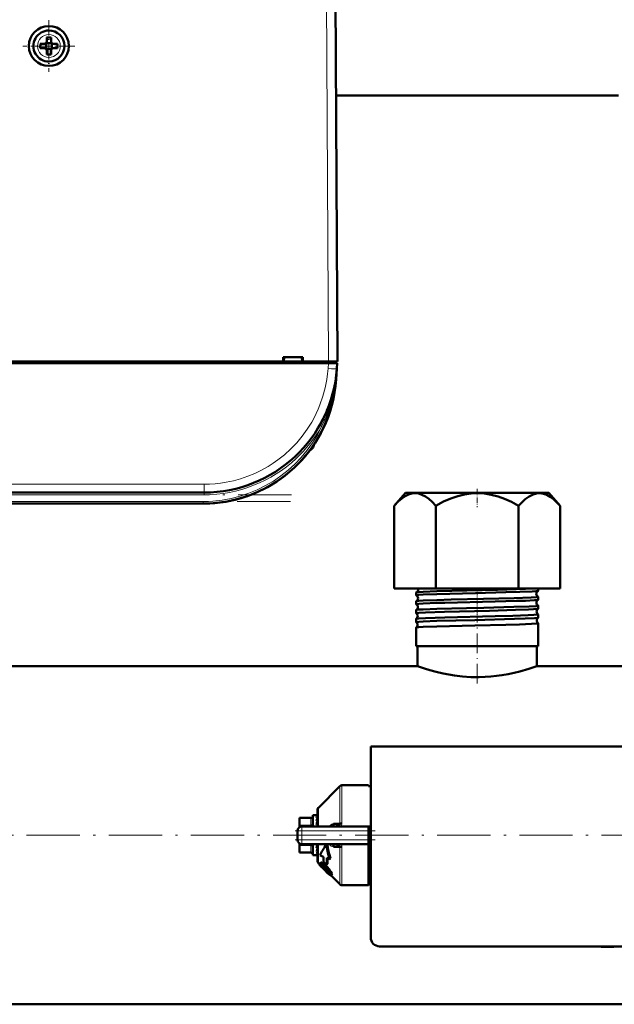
# Model space of a CAD drawing. Extents: x -1358 to 1757, y -1497 to 607.
# Tile 7 of 97: x 34 to 168, y -1493 to -1271. Entities that reach past the tile are written whole.
import ezdxf

# ---------------------------------------------------------------- set-up
doc = ezdxf.new("R2010")
doc.units = 0
doc.linetypes.add('DASHDOT', pattern=[18.5, 12, -3, 0.5, -3])

msp = doc.modelspace()

# ---------------------------------------------------------------- linework, layer by layer
at = {"color": 7, "lineweight": 18}
for p, q in [((102.86, -1266.16), (103.29, -1348.22)), ((40.27, -1274.64), (40.3, -1274.64)), ((37.72, -1277.24), (37.72, -1277.21)), ((42.87, -1277.19), (42.87, -1277.21)), ((40.32, -1279.78), (40.3, -1279.78)), ((103.18, -1349.81), (103.27, -1348.62)), ((103.3, -1348.22), (103.3, -1348.62)), ((105.17, -1349.92), (105.18, -1349.81)), ((104.95, -1352.31), (105, -1352.31)), ((101.44, -1362.65), (101.31, -1362.58)), ((101.75, -1362.81), (101.44, -1362.65)), ((99.94, -1367.01), (99.94, -1367.29)), ((75.25, -1375.86), (-121.67, -1375.86)), ((75.25, -1375.86), (75.25, -1377.72)), ((75.25, -1378.22), (-121.67, -1378.22)), ((75.25, -1378.22), (75.25, -1377.72)), ((75.08, -1379.72), (-121.5, -1379.72)), ((75.08, -1379.72), (75.08, -1380.22)), ((105.83, -1452.29), (105.83, -1443.83)), ((106.33, -1443.63), (106.33, -1452.25)), ((101, -1448.67), (101, -1452.88)), ((99.29, -1451.13), (96.79, -1451.13)), ((99.29, -1450.99), (99.29, -1451.13)), ((99.29, -1452.57), (99.29, -1451.13)), ((97.29, -1453.88), (96.29, -1453.88)), ((96.79, -1452.57), (99.29, -1452.57)), ((97.29, -1453.88), (97.29, -1452.88)), ((97.29, -1453.88), (97.29, -1455.88)), ((112.29, -1453.88), (97.29, -1453.88)), ((99.29, -1452.57), (99.29, -1452.88)), ((97.29, -1455.88), (96.29, -1455.88)), ((97.29, -1455.88), (112.29, -1455.88)), ((97.29, -1456.88), (97.29, -1455.88)), ((99.29, -1457.19), (96.79, -1457.19)), ((99.29, -1456.88), (99.29, -1457.19)), ((99.29, -1458.63), (99.29, -1457.19)), ((101, -1461.09), (101, -1456.88)), ((105.83, -1465.92), (105.83, -1457.46)), ((106.33, -1457.51), (106.33, -1466.13)), ((96.79, -1458.63), (99.29, -1458.63)), ((99.29, -1458.63), (99.29, -1458.77)), ((101.76, -1461.03), (101.6, -1461.18)), ((101.76, -1461.55), (101.67, -1461.64)), ((101.94, -1461.76), (101.8, -1461.91)), ((102.25, -1462.14), (102.11, -1462.29)), ((102.52, -1461.52), (102.36, -1461.67)), ((102.7, -1462.61), (102.55, -1462.76)), ((103.3, -1462.33), (103.14, -1462.49)), ((103.13, -1463.03), (102.98, -1463.17)), ((103.59, -1463.46), (103.48, -1463.58)), ((103.85, -1463.13), (103.7, -1463.28)), ((104.07, -1463.67), (103.92, -1463.82))]:
    msp.add_line(p, q, dxfattribs=at)
at = {"color": 7, "lineweight": 50}
for p, q in [((105.29, -1348.22), (104.86, -1266.16)), ((39.66, -1276.58), (39.65, -1276.57)), ((39.66, -1276.58), (39.66, -1277.85)), ((40.93, -1276.58), (39.66, -1276.58)), ((39.8, -1275.29), (39.8, -1276.21)), ((40.8, -1276.21), (40.8, -1275.29)), ((40.94, -1276.57), (40.93, -1276.58)), ((40.93, -1276.58), (40.93, -1277.85)), ((38.37, -1276.71), (39.3, -1276.71)), ((38.37, -1277.71), (39.3, -1277.71)), ((39.66, -1277.85), (39.65, -1277.86)), ((39.66, -1277.85), (40.93, -1277.85)), ((39.8, -1278.21), (39.8, -1279.13)), ((40.8, -1278.21), (40.8, -1279.13)), ((40.93, -1277.85), (40.94, -1277.86)), ((42.22, -1276.71), (41.3, -1276.71)), ((42.22, -1277.71), (41.3, -1277.71)), ((168.6, -1288.33), (104.98, -1288.33)), ((105.18, -1326.71), (105.18, -1326.17)), ((93.09, -1348.22), (93.09, -1347.22)), ((93.09, -1347.22), (97.49, -1347.22)), ((93.29, -1347.22), (93.23, -1348.22)), ((97.29, -1347.22), (97.36, -1348.22)), ((97.49, -1347.22), (97.49, -1348.22)), ((103.27, -1348.62), (-149.69, -1348.62)), ((-15.51, -1348.22), (93.09, -1348.22)), ((93.09, -1348.22), (93.23, -1348.22)), ((93.14, -1348.22), (97.44, -1348.22)), ((97.36, -1348.22), (97.49, -1348.22)), ((97.49, -1348.22), (103.29, -1348.22)), ((105.26, -1348.62), (103.27, -1348.62)), ((104.99, -1348.62), (104.99, -1348.22)), ((105.26, -1348.62), (105.18, -1349.81)), ((105.18, -1349.81), (105, -1352.31)), ((104.84, -1352.64), (104.85, -1352.64)), ((104.85, -1352.63), (104.85, -1352.63)), ((104.9, -1352.3), (104.91, -1352.25)), ((104.96, -1352.3), (104.91, -1352.68)), ((104.95, -1352.31), (104.91, -1352.67)), ((98.13, -1369.41), (97.83, -1369.77)), ((98.1, -1369.45), (97.83, -1369.77)), ((97.13, -1370.56), (97.33, -1370.33)), ((97.15, -1370.53), (97.13, -1370.55)), ((97.14, -1370.54), (97.13, -1370.55)), ((97.13, -1370.56), (97.14, -1370.55)), ((97.13, -1370.55), (97.13, -1370.55)), ((97.17, -1370.51), (97.16, -1370.52)), ((97.45, -1370.21), (97.3, -1370.37)), ((97.44, -1370.22), (97.3, -1370.37)), ((97.31, -1370.36), (97.37, -1370.29)), ((97.81, -1369.79), (97.79, -1369.82)), ((75.25, -1377.72), (-121.67, -1377.72)), ((120.66, -1377.83), (118.11, -1380.69)), ((150.94, -1377.83), (120.66, -1377.83)), ((152.92, -1377.83), (150.94, -1377.83)), ((152.92, -1377.83), (155.47, -1380.69)), ((75.08, -1380.22), (-121.5, -1380.22)), ((118.11, -1399.33), (118.11, -1380.7)), ((127.45, -1399.33), (127.45, -1380.7)), ((146.13, -1399.33), (146.13, -1380.7)), ((155.47, -1399.33), (155.47, -1380.7)), ((118.11, -1399.33), (127.45, -1399.33)), ((123.03, -1400.85), (123.03, -1400.22)), ((127.45, -1399.33), (146.13, -1399.33)), ((146.13, -1399.33), (155.47, -1399.33)), ((150.55, -1399.84), (150.55, -1399.33)), ((123.03, -1402.87), (123.03, -1402.2)), ((150.55, -1401.86), (150.55, -1401.21)), ((123.03, -1404.89), (123.03, -1404.18)), ((150.55, -1403.88), (150.55, -1403.19)), ((150.55, -1405.9), (150.55, -1405.17)), ((123.03, -1406.91), (123.03, -1406.16)), ((150.55, -1412.33), (150.55, -1407.15)), ((123.03, -1412.33), (123.03, -1408.14)), ((123.61, -1412.33), (123.03, -1412.33)), ((123.34, -1416.83), (123.34, -1412.33)), ((150.55, -1412.33), (123.61, -1412.33)), ((150.24, -1416.83), (150.24, -1412.33)), ((123.34, -1416.83), (0.94, -1416.83)), ((272.64, -1416.83), (150.24, -1416.83)), ((196.79, -1434.88), (112.79, -1434.88)), ((112.79, -1434.88), (112.79, -1477.88)), ((101, -1448.67), (105.83, -1443.83)), ((106.33, -1443.63), (112.29, -1443.63)), ((112.29, -1443.81), (112.29, -1443.63)), ((112.79, -1443.81), (112.29, -1443.81)), ((100.79, -1452.88), (100.79, -1449.16)), ((96.79, -1450.99), (96.79, -1451.13)), ((99.29, -1450.99), (96.79, -1450.99)), ((96.79, -1452.57), (96.79, -1451.13)), ((99.79, -1450.38), (99.79, -1452.88)), ((100.62, -1450.38), (99.79, -1450.38)), ((100.61, -1450.38), (100.62, -1450.38)), ((100.79, -1450.38), (100.61, -1450.38)), ((100.79, -1450.53), (100.61, -1450.53)), ((100.79, -1450.95), (100.61, -1450.95)), ((100.79, -1451.62), (100.61, -1451.62)), ((100.79, -1451.34), (100.78, -1451.62)), ((100.79, -1451.42), (100.78, -1451.62)), ((100.78, -1451.47), (100.79, -1451.49)), ((96.29, -1455.88), (96.29, -1453.88)), ((96.44, -1453.35), (96.45, -1453.33)), ((96.79, -1452.57), (96.79, -1453.01)), ((97.29, -1452.88), (112.29, -1452.88)), ((100.79, -1452.49), (100.61, -1452.49)), ((100.74, -1452.88), (100.79, -1452.6)), ((100.79, -1452.03), (100.77, -1452.49)), ((100.78, -1452.27), (100.79, -1452.34)), ((100.79, -1452.81), (100.79, -1452.88)), ((104.43, -1452.31), (105.83, -1452.29)), ((104.63, -1452.88), (104.61, -1452.88)), ((112.29, -1452.88), (112.29, -1453.88)), ((112.29, -1452.88), (112.79, -1452.88)), ((112.29, -1453.88), (112.29, -1455.88)), ((112.29, -1455.88), (112.29, -1456.88)), ((96.44, -1456.4), (96.45, -1456.42)), ((96.79, -1456.82), (96.79, -1456.75)), ((96.79, -1457.19), (96.79, -1456.82)), ((96.79, -1458.63), (96.79, -1457.19)), ((97.29, -1456.88), (112.29, -1456.88)), ((99.79, -1456.88), (99.79, -1457.13)), ((99.79, -1457.13), (99.79, -1459.38)), ((100.79, -1457.77), (100.61, -1457.77)), ((100.75, -1457.13), (100.79, -1456.94)), ((100.79, -1457.49), (100.76, -1457.09)), ((100.79, -1457.36), (100.77, -1457.04)), ((100.79, -1458.06), (100.78, -1457.9)), ((100.79, -1458.16), (100.78, -1457.93)), ((100.79, -1460.59), (100.79, -1456.88)), ((103.1, -1457.12), (102.86, -1456.88)), ((105.83, -1457.46), (104.43, -1457.45)), ((104.63, -1456.88), (104.61, -1456.88)), ((105.83, -1457.46), (105.83, -1457.42)), ((112.29, -1466.13), (112.29, -1456.88)), ((96.79, -1458.63), (96.79, -1458.77)), ((99.29, -1458.77), (96.79, -1458.77)), ((100.72, -1459.38), (99.79, -1459.38)), ((100.79, -1458.54), (100.61, -1458.54)), ((100.79, -1459.07), (100.61, -1459.07)), ((100.79, -1459.35), (100.61, -1459.35)), ((102.2, -1459.71), (101.4, -1459.4)), ((102.93, -1459.98), (103.57, -1460.23)), ((103.76, -1460.04), (103.57, -1460.23)), ((101.39, -1461.48), (101, -1461.09)), ((101.53, -1461.05), (101.38, -1461.2)), ((101.69, -1461.93), (101.66, -1461.95)), ((101.68, -1461.93), (101.66, -1461.95)), ((101.8, -1461.91), (101.67, -1461.64)), ((102.91, -1461.49), (102.2, -1460.98)), ((102.57, -1462.78), (102.55, -1462.76)), ((102.7, -1462.61), (102.72, -1462.63)), ((103.07, -1461.33), (102.91, -1461.49)), ((103.48, -1463.58), (102.98, -1463.17)), ((103.13, -1463.03), (103.55, -1463.39)), ((105.83, -1465.92), (103.87, -1463.96)), ((104.06, -1463.8), (103.91, -1463.95)), ((112.29, -1463.4), (112.29, -1463.63)), ((112.76, -1463.4), (112.29, -1463.4)), ((106.33, -1466.13), (112.29, -1466.13)), ((112.79, -1465.95), (112.29, -1465.95)), ((114.79, -1479.88), (194.79, -1479.88)), ((164.72, -1479.88), (164.72, -1479.98)), ((166.22, -1479.98), (164.72, -1479.98)), ((166.22, -1479.88), (166.22, -1479.98)), ((166.22, -1479.98), (167.58, -1479.98)), ((167.58, -1479.88), (167.58, -1479.98)), ((416.79, -1492.93), (-143.21, -1492.93))]:
    msp.add_line(p, q, dxfattribs=at)
at = {"color": 7, "linetype": 'DASHDOT', "lineweight": 18, "ltscale": 0.292502}
msp.add_line((40.3, -1271.36), (40.3, -1283.06), dxfattribs=at)
at = {"color": 7, "linetype": 'DASHDOT', "lineweight": 18, "ltscale": 0.2925}
msp.add_line((46.15, -1277.21), (34.45, -1277.21), dxfattribs=at)
at = {"color": 7, "linetype": 'DASHDOT', "lineweight": 18, "ltscale": 0.012015}
msp.add_line((103.3, -1348.18), (103.3, -1348.66), dxfattribs=at)
at = {"color": 7, "linetype": 'DASHDOT', "lineweight": 18}
for p, q in [((94.95, -1378.22), (-141.36, -1378.22)), ((94.74, -1379.72), (-141.15, -1379.72)), ((472.79, -1454.88), (-199.21, -1454.88))]:
    msp.add_line(p, q, dxfattribs=at)
at = {"color": 7, "linetype": 'DASHDOT', "lineweight": 18, "ltscale": 0.103619}
msp.add_line((136.79, -1376.9), (136.79, -1381.04), dxfattribs=at)
at = {"color": 7, "linetype": 'DASHDOT', "lineweight": 18, "ltscale": 0.042801}
msp.add_line((136.79, -1400.9), (136.79, -1399.19), dxfattribs=at)
at = {"color": 7, "linetype": 'DASHDOT', "lineweight": 18, "ltscale": 0.047443}
msp.add_line((136.79, -1402.93), (136.79, -1401.03), dxfattribs=at)
at = {"color": 7, "linetype": 'DASHDOT', "lineweight": 18, "ltscale": 0.048502}
msp.add_line((136.79, -1404.96), (136.79, -1403.02), dxfattribs=at)
at = {"color": 7, "linetype": 'DASHDOT', "lineweight": 18, "ltscale": 0.049722}
msp.add_line((136.79, -1406.98), (136.79, -1404.99), dxfattribs=at)
at = {"color": 7, "linetype": 'DASHDOT', "lineweight": 18, "ltscale": 0.37103}
msp.add_line((136.79, -1420.74), (136.79, -1405.9), dxfattribs=at)
at = {"color": 7, "linetype": 'DASHDOT', "lineweight": 18, "ltscale": 0.45}
msp.add_line((95.79, -1453.88), (113.79, -1453.88), dxfattribs=at)
at = {"color": 7, "linetype": 'DASHDOT', "lineweight": 18, "ltscale": 0.060013}
msp.add_line((97.29, -1453.68), (97.29, -1456.08), dxfattribs=at)
at = {"color": 7, "linetype": 'DASHDOT', "lineweight": 18, "ltscale": 0.450015}
msp.add_line((113.79, -1455.88), (95.79, -1455.88), dxfattribs=at)
at = {"color": 7, "lineweight": 18}
for points in [[(75.25, -1375.86), (76.49, -1375.83), (77.76, -1375.74), (78.99, -1375.6), (80.26, -1375.41), (81.87, -1375.06), (83.5, -1374.61), (85.15, -1374.05), (86.68, -1373.42), (88.21, -1372.68), (89.71, -1371.83), (90.8, -1371.14), (91.86, -1370.4), (93.36, -1369.22), (94.78, -1367.92), (96.13, -1366.51), (97.37, -1365.02), (98.5, -1363.46), (99.5, -1361.85), (100.03, -1360.9), (100.51, -1359.93), (100.96, -1358.95), (101.36, -1357.97), (102.04, -1356), (102.54, -1354.13), (102.9, -1352.29), (103.07, -1351.04), (103.18, -1349.81)], [(104.91, -1352.67), (104.63, -1354.44), (104.26, -1356.18), (103.78, -1357.9), (103.07, -1359.91), (102.45, -1361.38), (101.76, -1362.8)], [(103.46, -1452.88), (103.72, -1452.6), (104.02, -1452.41), (104.22, -1452.34), (104.43, -1452.31)], [(106.1, -1452.88), (106.24, -1452.65), (106.32, -1452.38), (106.33, -1452.25)], [(104.43, -1457.45), (104.17, -1457.41), (103.92, -1457.3), (103.67, -1457.11), (103.46, -1456.88)], [(105.83, -1457.42), (105.81, -1457.31), (105.7, -1457.18)]]:
    msp.add_lwpolyline(points, dxfattribs=at)
at = {"color": 7, "lineweight": 50}
for points in [[(118.11, -1380.7), (118.99, -1379.78), (119.81, -1379.07), (120.59, -1378.54), (121.33, -1378.18), (122.09, -1377.95), (122.84, -1377.89), (123.58, -1377.98), (124.35, -1378.23), (125.13, -1378.64), (125.86, -1379.16), (126.63, -1379.84), (127.45, -1380.7)], [(127.45, -1380.7), (129.21, -1379.78), (130.86, -1379.07), (132.41, -1378.54), (133.9, -1378.18), (135.41, -1377.95), (136.91, -1377.89), (138.4, -1377.98), (139.93, -1378.23), (141.5, -1378.64), (142.95, -1379.16), (144.49, -1379.84), (146.13, -1380.7)], [(150.99, -1377.89), (150.46, -1377.9), (149.91, -1378), (149.37, -1378.17), (148.95, -1378.36), (148.52, -1378.6), (147.63, -1379.24), (146.67, -1380.12), (146.13, -1380.7)], [(150.99, -1377.89), (151.71, -1378), (152.45, -1378.26), (153.2, -1378.67), (154, -1379.25), (154.84, -1380.02), (155.47, -1380.7)], [(123.03, -1400.85), (123.03, -1400.85), (123.04, -1400.84), (123.05, -1400.83), (123.1, -1400.82), (123.61, -1400.76)], [(123.05, -1400.2), (123.15, -1400.17), (123.61, -1400.12)], [(123.61, -1400.12), (124.61, -1400.06), (127.71, -1399.95), (134.48, -1399.77), (141.33, -1399.61), (147.7, -1399.43), (149.78, -1399.33)], [(123.61, -1400.76), (124.6, -1400.69), (127.71, -1400.58), (136.39, -1400.35), (143.23, -1400.19), (146.38, -1400.1), (149.16, -1399.99), (150.05, -1399.93), (150.44, -1399.88), (150.53, -1399.86)], [(123.03, -1402.87), (123.03, -1402.86), (123.04, -1402.86), (123.05, -1402.85), (123.09, -1402.84), (123.61, -1402.77)], [(123.05, -1402.18), (123.15, -1402.16), (123.61, -1402.11)], [(123.61, -1402.11), (124.61, -1402.05), (127.72, -1401.93), (130.95, -1401.84), (138.22, -1401.67), (145.09, -1401.5), (148.92, -1401.36), (150.08, -1401.29), (150.5, -1401.24), (150.53, -1401.22), (150.54, -1401.22), (150.55, -1401.21), (150.55, -1401.21)], [(123.61, -1402.77), (124.6, -1402.71), (127.71, -1402.59), (129.53, -1402.54), (140.83, -1402.27), (145.63, -1402.14), (147.64, -1402.07), (149.7, -1401.97), (150.45, -1401.9), (150.54, -1401.87)], [(123.03, -1404.89), (123.03, -1404.88), (123.04, -1404.88), (123.05, -1404.87), (123.1, -1404.86), (123.61, -1404.79)], [(123.04, -1404.17), (123.06, -1404.16), (123.14, -1404.14), (123.61, -1404.09)], [(123.61, -1404.09), (124.6, -1404.03), (127.71, -1403.91), (134.38, -1403.74), (138.28, -1403.65), (145.07, -1403.48), (148.49, -1403.37), (150.07, -1403.27), (150.47, -1403.22), (150.53, -1403.21), (150.55, -1403.2), (150.55, -1403.19), (150.55, -1403.19)], [(123.61, -1404.79), (125.14, -1404.71), (129.46, -1404.56), (139.53, -1404.32), (145.44, -1404.16), (148.36, -1404.06), (149.44, -1404.01), (150.37, -1403.93), (150.51, -1403.9), (150.54, -1403.89)], [(123.61, -1406.07), (125.14, -1405.98), (129.47, -1405.84), (140.86, -1405.57), (144.8, -1405.47), (148.29, -1405.35), (149.53, -1405.29), (150.43, -1405.21), (150.51, -1405.19), (150.54, -1405.19), (150.55, -1405.18), (150.55, -1405.18), (150.55, -1405.17)], [(123.03, -1406.91), (123.03, -1406.91), (123.04, -1406.9), (123.05, -1406.89), (123.1, -1406.88), (123.61, -1406.82)], [(123.04, -1406.15), (123.06, -1406.14), (123.13, -1406.12), (123.61, -1406.07)], [(123.61, -1406.82), (124.61, -1406.75), (127.72, -1406.64), (136.22, -1406.42), (145.21, -1406.19), (147.57, -1406.11), (149.7, -1406.01), (150.41, -1405.94), (150.52, -1405.92), (150.54, -1405.91)], [(123.61, -1408.05), (124.61, -1407.99), (127.72, -1407.87), (136.23, -1407.66), (143.24, -1407.49), (146.31, -1407.4), (149.05, -1407.3), (150.07, -1407.23), (150.38, -1407.2), (150.53, -1407.17), (150.54, -1407.16), (150.55, -1407.16), (150.55, -1407.15), (150.55, -1407.15)], [(123.04, -1408.13), (123.06, -1408.12), (123.13, -1408.1), (123.61, -1408.05)], [(150.24, -1416.83), (148.44, -1417.43), (146.38, -1418.02), (145.15, -1418.32), (143.8, -1418.6), (142.37, -1418.85), (141.13, -1419.02), (139.85, -1419.15), (138.56, -1419.24), (137.26, -1419.28), (135.37, -1419.26), (133.51, -1419.13), (131.7, -1418.92), (130.39, -1418.71), (129.14, -1418.47), (127.55, -1418.11), (126.13, -1417.72), (124.94, -1417.37), (123.34, -1416.83)], [(104.43, -1452.31), (104.39, -1452.48), (104.31, -1452.65), (104.2, -1452.77), (104.07, -1452.85), (103.94, -1452.88)], [(105.83, -1452.29), (105.83, -1452.35), (105.8, -1452.46), (105.72, -1452.56), (105.61, -1452.65), (105.34, -1452.78), (105.11, -1452.83), (104.63, -1452.88)], [(102.85, -1456.88), (102.97, -1458.02), (103.22, -1459.14), (103.57, -1460.23)], [(103.1, -1457.12), (103.23, -1458.12), (103.45, -1459.09), (103.76, -1460.04)], [(104.43, -1457.45), (104.39, -1457.27), (104.31, -1457.11), (104.2, -1456.99), (104.07, -1456.9), (103.94, -1456.88)], [(101.02, -1461.11), (101.11, -1461.3), (101.3, -1461.54), (101.66, -1461.95)], [(101.35, -1461.34), (101.35, -1461.24), (101.38, -1461.2)], [(101.85, -1462.12), (101.55, -1461.76), (101.38, -1461.46), (101.35, -1461.34)], [(101.38, -1461.2), (101.42, -1461.17), (101.54, -1461.17), (101.6, -1461.18)], [(101.53, -1461.05), (101.58, -1461.02), (101.63, -1461.01), (101.76, -1461.03)], [(101.6, -1461.18), (101.95, -1461.35), (102.36, -1461.67)], [(101.68, -1461.57), (101.71, -1461.55), (101.74, -1461.55), (101.83, -1461.57)], [(101.76, -1461.03), (102.02, -1461.14), (102.34, -1461.37), (102.52, -1461.52)], [(101.83, -1461.57), (101.96, -1461.64), (102.2, -1461.8), (102.35, -1461.93)], [(103.1, -1463.38), (102.45, -1462.75), (101.85, -1462.12)], [(103.6, -1463.6), (103.59, -1463.61), (103.57, -1463.61), (103.55, -1463.61), (103.48, -1463.58)], [(103.86, -1463.96), (103.79, -1463.94), (103.58, -1463.8)], [(103.7, -1463.28), (103.84, -1463.56), (103.92, -1463.82)], [(103.85, -1463.13), (104.02, -1463.5), (104.07, -1463.67)], [(103.92, -1463.82), (103.93, -1463.89), (103.93, -1463.92), (103.91, -1463.95)], [(104.07, -1463.67), (104.08, -1463.75), (104.06, -1463.79), (104.06, -1463.8)]]:
    msp.add_lwpolyline(points, dxfattribs=at)
msp.add_circle((40.3, -1277.21), 4.5, dxfattribs=at)
for centre, radius, start, end in [((40.3, -1277.21), 3.5, 90.5294, 270.5294), ((40.3, -1277.21), 3.5, 270.5294, 90.5294), ((39.3, -1276.21), 0.5, 270, 360), ((40.29, -1292.38), 17.1, 89.9978, 91.6733), ((40.3, -1292.38), 17.1, 88.3267, 90.0022), ((41.3, -1276.21), 0.5, 180, 270), ((55.47, -1277.21), 17.1, 178.3267, 180.0022), ((55.5, -1277.21), 17.14, 179.9996, 181.6715), ((39.3, -1278.21), 0.5, 0, 90), ((41.3, -1278.21), 0.5, 90, 180), ((25.12, -1277.21), 17.1, 359.9978, 1.6733), ((25.09, -1277.21), 17.14, 358.3285, 0.0004), ((40.3, -1262.01), 17.13, 268.3286, 271.6729), ((103.18, -1327.22), 2, 0.3, 0.8423), ((75.25, -1347.72), 30, 270, 356), ((75.08, -1350.22), 30, 270, 356), ((104.98, -1352.21), 0.0872, 210.963, 254.4077), ((75.08, -1350.22), 30, 270, 346.5066), ((75.25, -1347.71), 30, 336.0228, 341.4432), ((75.08, -1350.22), 30, 326.3789, 338.6162), ((75.38, -1347.78), 29.86, 330.2994, 333.6542), ((98.69, -1366.92), 1.3, 290.0791, 343.3985), ((98.69, -1366.92), 1.3, 290.0783, 343.3985), ((91.31, -1364.72), 9, 343.3984, 346.4437), ((91.31, -1364.72), 9, 343.3984, 346.444), ((75.08, -1350.22), 30, 317.7896, 319.4459), ((75.36, -1350.45), 29.63, 318.847, 319.971), ((75.47, -1350.55), 29.49, 318.9322, 320.0996), ((75.08, -1350.22), 30, 320.0609, 323.3274), ((123.06, -1400.23), 0.0278, 99.8888, 157.2501), ((122.76, -1399.53), 0.734, 293.8071, 1.6502), ((122.75, -1399.52), 0.742, 1.3913, 15.2829), ((150.84, -1400.52), 0.734, 115.1355, 178.7909), ((150.84, -1400.53), 0.735, 178.3444, 244.8899), ((150.53, -1399.83), 0.0255, 281.9756, 339.4578), ((123.05, -1400.84), 0.023, 198.497, 256.0469), ((123.05, -1402.21), 0.0224, 103.8407, 161.4677), ((123.05, -1402.86), 0.0193, 194.9216, 251.8641), ((122.68, -1403.52), 0.736, 1.2379, 60.72), ((122.72, -1401.52), 0.735, 1.1927, 63.5307), ((122.72, -1401.53), 0.735, 296.4553, 1.5963), ((150.88, -1402.52), 0.735, 117.8637, 178.7498), ((150.88, -1402.53), 0.736, 178.3982, 242.1575), ((150.53, -1401.22), 0.0249, 20.7025, 78.1587), ((150.53, -1401.85), 0.021, 285.9649, 343.3265), ((123.05, -1404.19), 0.0186, 108.0163, 164.9751), ((123.05, -1404.88), 0.0165, 191.922, 247.5699), ((122.68, -1403.53), 0.736, 299.2564, 1.5602), ((122.65, -1405.52), 0.737, 1.2852, 57.7422), ((150.92, -1404.52), 0.737, 120.753, 178.7158), ((150.92, -1404.53), 0.737, 178.4427, 239.2628), ((150.53, -1403.2), 0.0204, 16.7452, 74.117), ((150.53, -1403.87), 0.0178, 290.2333, 346.6242), ((150.53, -1405.18), 0.0171, 13.4089, 69.8655), ((123.05, -1406.16), 0.0159, 112.3224, 168.044), ((123.05, -1406.91), 0.0146, 189.5149, 243.0417), ((122.65, -1405.53), 0.738, 302.2299, 1.5282), ((122.61, -1407.52), 0.738, 1.3095, 54.6448), ((150.95, -1406.52), 0.738, 123.782, 178.6861), ((150.95, -1406.53), 0.738, 178.4747, 236.2295), ((150.54, -1405.9), 0.0155, 294.6871, 349.4179), ((150.54, -1407.15), 0.0149, 10.7315, 65.4101), ((123.05, -1408.14), 0.0139, 116.7621, 170.5487), ((122.61, -1407.53), 0.738, 305.3337, 1.4982), ((106.33, -1444.33), 0.7, 90, 135.0001), ((101.49, -1449.16), 0.7, 134.9999, 180), ((99.29, -1450.49), 0.5, 270, 0), ((108.35, -1453.54), 7.97, 161.514, 166.0431), ((121.41, -1456.76), 21.23, 166.2469, 168.4153), ((102.63, -1451.63), 2.12, 149.937, 161.4377), ((97.29, -1453.88), 1, 90, 180), ((97.3, -1453.88), 1.01, 166.244, 179.8165), ((97.29, -1455.88), 1, 180, 270), ((74.19, -1451.75), 27.1, 347.1687, 348.5557), ((89.75, -1455.32), 11.33, 343.5128, 347.0112), ((104.6, -1459.91), 3.03, 82.3564, 89.3919), ((104.76, -1458.79), 1.9, 70.7218, 82.4764), ((105.08, -1457.93), 0.984, 50.4733, 72.0027), ((99.29, -1459.27), 0.5, 360, 90), ((97.45, -1457.61), 3.49, 335.1832, 343.3292), ((100.72, -1459.22), 0.155, 270.6792, 298.2527), ((101.49, -1460.59), 0.7, 180, 225), ((128.37, -1460.29), 26.18, 178.7392, 181.523), ((130.99, -1461), 28.08, 177.9317, 181.0127), ((130.9, -1461.16), 27.82, 177.7164, 180.3616), ((101.75, -1461.62), 0.0844, 142.2281, 195.7671), ((105.19, -1459.47), 4.18, 215.657, 222.4501), ((102.74, -1461.18), 0.981, 203.2204, 215.8096), ((105.31, -1459.36), 4.13, 215.4797, 222.3545), ((110.39, -1454.85), 11.13, 221.9286, 225.2511), ((110.47, -1454.77), 11.04, 221.8785, 225.2264), ((97.98, -1466.77), 6.52, 42.4528, 47.9041), ((97.43, -1467.17), 7.39, 39.3275, 48.0594), ((97.7, -1466.89), 7.21, 39.1321, 48.0819), ((113.77, -1451.58), 15.84, 224.9939, 227.0554), ((113.72, -1451.63), 15.56, 224.9836, 227.0806), ((97.37, -1467.43), 7.42, 39.484, 43.089), ((98.78, -1466.29), 5.6, 35.2108, 39.5692), ((98.93, -1466.02), 5.5, 29.9208, 40.0187), ((99.13, -1465.81), 5.42, 29.6206, 39.8675), ((111.79, -1463.63), 1, 1.0945, 60.0009), ((107.98, -1458.32), 7.03, 226.012, 231.2417), ((101.16, -1464.63), 2.7, 28.5022, 35.6368), ((102.89, -1463.71), 0.739, 13.9092, 29.7326), ((103.53, -1463.56), 0.0808, 328.1442, 19.7741), ((103.87, -1463.9), 0.0613, 264.0848, 312.0786), ((106.33, -1465.43), 0.7, 224.9999, 270), ((114.79, -1477.88), 2, 179.9994, 269.9994)]:
    msp.add_arc(centre, radius, start, end, dxfattribs=at)
at = {"color": 7, "lineweight": 18}
for centre, radius, start, end in [((40.3, -1277.21), 2.57, 90.5294, 180), ((40.3, -1277.21), 2.57, 0.5294, 90), ((40.3, -1277.21), 2.57, 180.5294, 270), ((40.3, -1277.21), 2.57, 270.5294, 360), ((44.44, -1345.56), 60.89, 353.6418, 356.0008), ((75.08, -1350.22), 29.5, 270, 334.723), ((75.26, -1347.73), 30.49, 312.9537, 330.3448), ((75.26, -1347.73), 30.49, 269.9925, 312.9526), ((105.26, -1457.55), 1.07, 20.5241, 38.5885), ((105.35, -1457.51), 0.975, 359.9298, 20.3824), ((113.62, -1467.22), 5.04, 99.4185, 105.2335)]:
    msp.add_arc(centre, radius, start, end, dxfattribs=at)
at = {"color": 7, "lineweight": 50}
for centre, major_axis, ratio, start_param, end_param in [((103.29, -1348.23), (2, 0.01), 0.005236, 0, 1.570769), ((105.34, -1352.71), (0.494, -0.081), 0.135092, 3.138656, 3.687944), ((105.37, -1352.71), (0.524, -0.085), 0.13753, 3.147561, 3.660275), ((105.4, -1352.34), (0.494, -0.076), 0.164348, 3.1416, 3.606569), ((100.7, -1453.69), (-0.12, -3.31), 0.202133, 3.189895, 3.45), ((106.33, -1452.41), (0.7, 0), 0.234012, 1.570796, 2.356196), ((249.36, -1326.64), (148.2, 134.83), 0.055003, 2.933543, 3.01653), ((106.33, -1457.35), (-0.7, 0), 0.234017, 0.785397, 1.570796), ((100.7, -1456.05), (-0.19, -3.33), 0.196372, 0.14867, 0.408775)]:
    msp.add_ellipse(centre, major_axis=major_axis, ratio=ratio, start_param=start_param, end_param=end_param, dxfattribs=at)
at = {"color": 7, "lineweight": 18}
for centre, major_axis, ratio, start_param, end_param in [((103.18, -1349.67), (2, -0.14), 0.069587, 4.717255, 6.283185), ((99.29, -1450.69), (0.5, 0), 0.866025, 4.712389, 6.283185), ((99.29, -1452.14), (0.5, 0), 0.866025, 4.712389, 6.283185), ((99.29, -1457.62), (0.5, 0), 0.866025, 0, 1.570796), ((99.29, -1459.06), (0.5, 0), 0.866025, 0, 1.570796), ((111.79, -1463.57), (1, 0), 0.993448, 0.019286, 1.047213)]:
    msp.add_ellipse(centre, major_axis=major_axis, ratio=ratio, start_param=start_param, end_param=end_param, dxfattribs=at)

doc.saveas('drawing.dxf')
